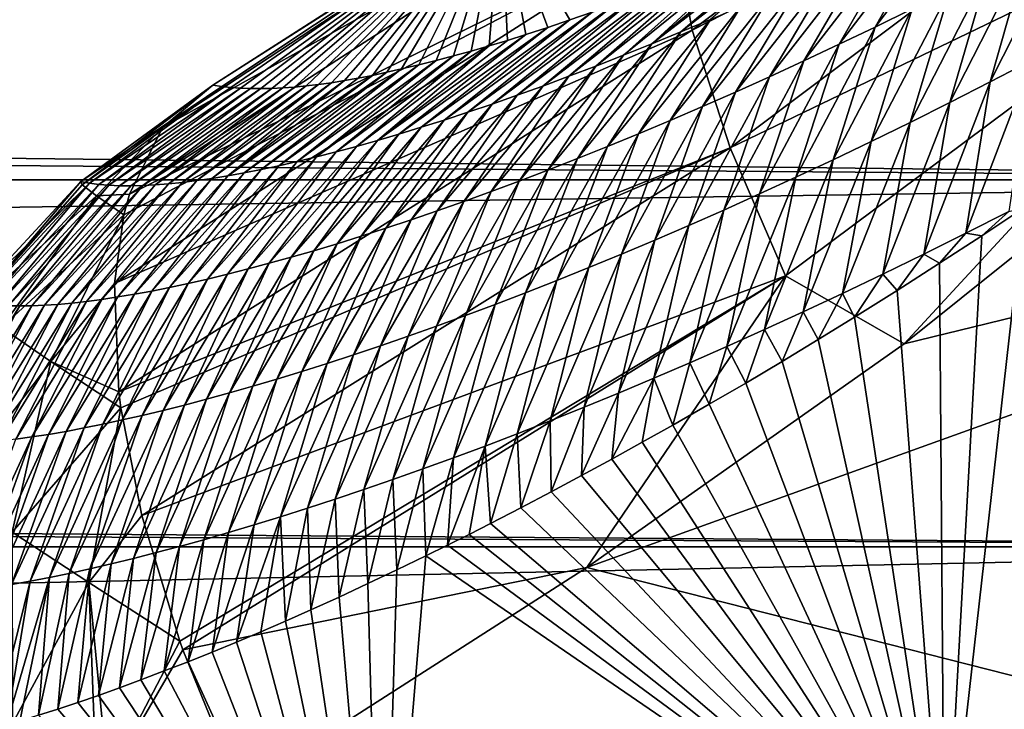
# Model space of a CAD drawing. Header units: metres. Extents: x -101 to 101, y -261 to 23.
# Tile 195 of 256: x 52.16 to 54.46, y 2.12 to 3.73. Entities that reach past the tile are written whole.
import ezdxf

# ---------------------------------------------------------------- set-up
doc = ezdxf.new("R2010")
doc.units = ezdxf.units.M
doc.layers.add('solid_505151_K2442K1000C34', color=7, linetype='CONTINUOUS')

msp = doc.modelspace()

# ---------------------------------------------------------------- linework, layer by layer
at = {"layer": 'solid_505151_K2442K1000C34'}
for points in [[(53.72839, 3.707636, 102.555), (55.026577, 4.68884, 103.137192), (53.684456, 3.948554, 102.268639)], [(55.14912, 4.432848, 103.385033), (55.026577, 4.68884, 103.137192), (53.72839, 3.707636, 102.555)], [(53.816746, 3.43304, 102.797409), (55.14912, 4.432848, 103.385033), (53.72839, 3.707636, 102.555)], [(55.31216, 4.154113, 103.579193), (55.14912, 4.432848, 103.385033), (53.816746, 3.43304, 102.797409)], [(52.491009, 3.480851, 100.940651), (53.734482, 4.296657, 101.605927), (52.608517, 3.579222, 100.596848)], [(53.686508, 4.147243, 101.948494), (53.734482, 4.296657, 101.605927), (52.491009, 3.480851, 100.940651)], [(53.734482, 4.296657, 101.605927), (53.281494, 4.010506, 100.969612), (52.608517, 3.579222, 100.596848)], [(56.423126, 3.358908, 26.380913), (-56.423126, 3.358912, 26.380913), (-56.734241, 4.225423, 26.607439)], [(56.423126, 3.358908, 26.380913), (-56.734241, 4.225423, 26.607439), (56.734241, 4.225422, 26.607439)], [(14.925143, 3.841091, 55.499863), (56.423138, 3.358955, 55.619076), (56.734257, 4.22546, 55.392551)], [(52.413605, 3.324809, 101.274757), (53.686508, 4.147243, 101.948494), (52.491009, 3.480851, 100.940651)], [(53.684456, 3.948554, 102.268639), (53.686508, 4.147243, 101.948494), (52.413605, 3.324809, 101.274757)], [(53.9464, 3.13452, 102.987282), (55.31216, 4.154113, 103.579193), (53.816746, 3.43304, 102.797409)], [(53.9464, 3.13452, 102.987282), (54.223705, 2.976174, 103.164406), (55.31216, 4.154113, 103.579193)], [(55.31216, 4.154113, 103.579193), (54.223705, 2.976174, 103.164406), (55.547855, 4.036192, 103.718544)], [(55.547855, 4.036192, 103.718544), (54.223705, 2.976174, 103.164406), (56.428627, 3.513651, 104.159546)], [(53.281494, 4.010506, 100.969612), (52.629192, 3.576341, 100.169594), (52.608517, 3.579222, 100.596848)], [(53.281494, 4.010506, 100.969612), (52.650768, 3.57414, 99.746338), (52.629192, 3.576341, 100.169594)], [(53.281494, 4.010506, 100.969612), (52.673241, 3.572618, 99.327065), (52.650768, 3.57414, 99.746338)], [(53.281494, 4.010506, 100.969612), (52.696613, 3.57178, 98.911774), (52.673241, 3.572618, 99.327065)], [(53.281494, 4.010506, 100.969612), (52.720886, 3.571625, 98.500481), (52.696613, 3.57178, 98.911774)], [(53.281494, 4.010506, 100.969612), (52.746048, 3.572158, 98.09317), (52.720886, 3.571625, 98.500481)], [(53.281494, 4.010506, 100.969612), (52.77211, 3.57338, 97.68985), (52.746048, 3.572158, 98.09317)], [(53.281494, 4.010506, 100.969612), (52.799061, 3.575294, 97.290512), (52.77211, 3.57338, 97.68985)], [(53.281494, 4.010506, 100.969612), (52.8269, 3.577904, 96.895164), (52.799061, 3.575294, 97.290512)], [(53.281494, 4.010506, 100.969612), (52.855629, 3.581212, 96.503807), (52.8269, 3.577904, 96.895164)], [(53.281494, 4.010506, 100.969612), (52.885414, 3.585311, 96.116127), (52.855629, 3.581212, 96.503807)], [(53.281494, 4.010506, 100.969612), (52.916367, 3.59027, 95.731911), (52.885414, 3.585311, 96.116127)], [(53.281494, 4.010506, 100.969612), (52.948368, 3.596028, 95.351379), (52.916367, 3.59027, 95.731911)], [(53.281494, 4.010506, 100.969612), (52.981293, 3.602525, 94.974747), (52.948368, 3.596028, 95.351379)], [(53.281494, 4.010506, 100.969612), (53.015018, 3.6097, 94.602234), (52.981293, 3.602525, 94.974747)], [(53.281494, 4.010506, 100.969612), (53.049423, 3.617493, 94.23407), (53.015018, 3.6097, 94.602234)], [(53.281494, 4.010506, 100.969612), (53.08942, 3.627077, 93.818909), (53.049423, 3.617493, 94.23407)], [(53.281494, 4.010506, 100.969612), (53.129971, 3.637294, 93.410034), (53.08942, 3.627077, 93.818909)], [(53.281494, 4.010506, 100.969612), (53.170883, 3.64805, 93.007774), (53.129971, 3.637294, 93.410034)], [(53.281494, 4.010506, 100.969612), (53.212063, 3.659298, 92.612457), (53.170883, 3.64805, 93.007774)], [(53.281494, 4.010506, 100.969612), (53.253952, 3.67132, 92.224144), (53.212063, 3.659298, 92.612457)], [(53.281494, 4.010506, 100.969612), (53.296574, 3.68413, 91.842522), (53.253952, 3.67132, 92.224144)], [(53.281494, 4.010506, 100.969612), (53.339836, 3.697666, 91.467239), (53.296574, 3.68413, 91.842522)], [(53.281494, 4.010506, 100.969612), (53.391003, 3.714289, 91.036957), (53.339836, 3.697666, 91.467239)], [(53.281494, 4.010506, 100.969612), (53.442768, 3.731709, 90.614265), (53.391003, 3.714289, 91.036957)], [(53.281494, 4.010506, 100.969612), (53.494987, 3.749822, 90.198616), (53.442768, 3.731709, 90.614265)], [(54.386406, 4.019995, 82.767593), (54.242313, 3.757494, 82.300247), (54.156239, 3.715338, 82.728928)], [(54.303616, 3.978511, 83.195625), (54.386406, 4.019995, 82.767593), (54.156239, 3.715338, 82.728928)], [(53.702137, 3.703837, 86.6371), (53.981041, 3.94184, 86.759331), (54.047153, 3.970857, 86.338966)], [(53.702137, 3.703837, 86.6371), (54.047153, 3.970857, 86.338966), (53.771542, 3.73303, 86.205429)], [(54.303616, 3.978511, 83.195625), (54.156239, 3.715338, 82.728928), (54.071968, 3.674927, 83.158119)], [(54.222557, 3.938731, 83.624184), (54.303616, 3.978511, 83.195625), (54.071968, 3.674927, 83.158119)], [(52.400856, 3.27712, 101.355827), (52.379196, 3.116699, 101.586983), (53.684456, 3.948554, 102.268639)], [(53.72839, 3.707636, 102.555), (53.684456, 3.948554, 102.268639), (52.379196, 3.116699, 101.586983)], [(52.400856, 3.27712, 101.355827), (53.684456, 3.948554, 102.268639), (52.413605, 3.324809, 101.274757)], [(53.634346, 3.675994, 87.069153), (53.926064, 3.918199, 87.116158), (53.981041, 3.94184, 86.759331)], [(53.634346, 3.675994, 87.069153), (53.981041, 3.94184, 86.759331), (53.702137, 3.703837, 86.6371)], [(54.222557, 3.938731, 83.624184), (54.071968, 3.674927, 83.158119), (53.989475, 3.636201, 83.587799)], [(54.143204, 3.900597, 84.053246), (54.222557, 3.938731, 83.624184), (53.989475, 3.636201, 83.587799)], [(54.605125, 3.944819, 80.591049), (54.521263, 3.637531, 80.220322), (54.42469, 3.587203, 80.645576)], [(54.511597, 3.895049, 81.017464), (54.605125, 3.944819, 80.591049), (54.42469, 3.587203, 80.645576)], [(53.634346, 3.675994, 87.069153), (53.871109, 3.894972, 87.478516), (53.926064, 3.918199, 87.116158)], [(53.568157, 3.64947, 87.501564), (53.81628, 3.872237, 87.846779), (53.871109, 3.894972, 87.478516)], [(53.568157, 3.64947, 87.501564), (53.871109, 3.894972, 87.478516), (53.634346, 3.675994, 87.069153)], [(54.143204, 3.900597, 84.053246), (53.989475, 3.636201, 83.587799), (53.908741, 3.599099, 84.017937)], [(54.06554, 3.86406, 84.482796), (54.143204, 3.900597, 84.053246), (53.908741, 3.599099, 84.017937)], [(54.511597, 3.895049, 81.017464), (54.42469, 3.587203, 80.645576), (54.330101, 3.538924, 81.071396)], [(54.419968, 3.847287, 81.444489), (54.511597, 3.895049, 81.017464), (54.330101, 3.538924, 81.071396)], [(53.503567, 3.624235, 87.934319), (53.761677, 3.850072, 88.221329), (53.81628, 3.872237, 87.846779)], [(53.503567, 3.624235, 87.934319), (53.81628, 3.872237, 87.846779), (53.568157, 3.64947, 87.501564)], [(53.440567, 3.600259, 88.367409), (53.707405, 3.828552, 88.602531), (53.761677, 3.850072, 88.221329)], [(53.440567, 3.600259, 88.367409), (53.761677, 3.850072, 88.221329), (53.503567, 3.624235, 87.934319)], [(54.06554, 3.86406, 84.482796), (53.908741, 3.599099, 84.017937), (53.829746, 3.563574, 84.448517)], [(53.989559, 3.829078, 84.912804), (54.06554, 3.86406, 84.482796), (53.829746, 3.563574, 84.448517)], [(54.419968, 3.847287, 81.444489), (54.330101, 3.538924, 81.071396), (54.237457, 3.49261, 81.497749)], [(54.330215, 3.801456, 81.872093), (54.419968, 3.847287, 81.444489), (54.237457, 3.49261, 81.497749)], [(14.925143, 3.841091, 55.499863), (15.233677, 2.739038, 55.747803), (56.423138, 3.358955, 55.619076)], [(53.379143, 3.57751, 88.800812), (53.653572, 3.807752, 88.990768), (53.707405, 3.828552, 88.602531)], [(53.379143, 3.57751, 88.800812), (53.707405, 3.828552, 88.602531), (53.440567, 3.600259, 88.367409)], [(53.989559, 3.829078, 84.912804), (53.829746, 3.563574, 84.448517), (53.752476, 3.529583, 84.879524)], [(53.915241, 3.795608, 85.343254), (53.989559, 3.829078, 84.912804), (53.752476, 3.529583, 84.879524)], [(53.319294, 3.555959, 89.234528), (53.600273, 3.787745, 89.386414), (53.653572, 3.807752, 88.990768)], [(53.319294, 3.555959, 89.234528), (53.653572, 3.807752, 88.990768), (53.379143, 3.57751, 88.800812)], [(53.915241, 3.795608, 85.343254), (53.752476, 3.529583, 84.879524), (53.676914, 3.497081, 85.310936)], [(53.842571, 3.763606, 85.774139), (53.915241, 3.795608, 85.343254), (53.676914, 3.497081, 85.310936)], [(54.330215, 3.801456, 81.872093), (54.237457, 3.49261, 81.497749), (54.146721, 3.448186, 81.924614)], [(54.242313, 3.757494, 82.300247), (54.330215, 3.801456, 81.872093), (54.146721, 3.448186, 81.924614)], [(53.261005, 3.535578, 89.668526), (53.54752, 3.768523, 89.789444), (53.600273, 3.787745, 89.386414)], [(53.261005, 3.535578, 89.668526), (53.600273, 3.787745, 89.386414), (53.319294, 3.555959, 89.234528)], [(53.149101, 3.498238, 90.537361), (53.442768, 3.731709, 90.614265), (53.494987, 3.749822, 90.198616)], [(53.149101, 3.498238, 90.537361), (53.494987, 3.749822, 90.198616), (53.204277, 3.516345, 90.102806)], [(53.204277, 3.516345, 90.102806), (53.494987, 3.749822, 90.198616), (53.54752, 3.768523, 89.789444)], [(53.204277, 3.516345, 90.102806), (53.54752, 3.768523, 89.789444), (53.261005, 3.535578, 89.668526)], [(53.842571, 3.763606, 85.774139), (53.676914, 3.497081, 85.310936), (53.603046, 3.466025, 85.742744)], [(53.771542, 3.73303, 86.205429), (53.842571, 3.763606, 85.774139), (53.603046, 3.466025, 85.742744)], [(54.242313, 3.757494, 82.300247), (54.146721, 3.448186, 81.924614), (54.057877, 3.405591, 82.351974)], [(54.156239, 3.715338, 82.728928), (54.242313, 3.757494, 82.300247), (54.057877, 3.405591, 82.351974)], [(53.095474, 3.481238, 90.972168), (53.391003, 3.714289, 91.036957), (53.442768, 3.731709, 90.614265)], [(53.095474, 3.481238, 90.972168), (53.442768, 3.731709, 90.614265), (53.149101, 3.498238, 90.537361)], [(53.771542, 3.73303, 86.205429), (53.603046, 3.466025, 85.742744), (53.530861, 3.436373, 86.174934)], [(53.702137, 3.703837, 86.6371), (53.771542, 3.73303, 86.205429), (53.530861, 3.436373, 86.174934)], [(52.388992, 2.863896, 101.866219), (53.72839, 3.707636, 102.555), (52.379196, 3.116699, 101.586983)], [(53.816746, 3.43304, 102.797409), (53.72839, 3.707636, 102.555), (52.388992, 2.863896, 101.866219)], [(53.043388, 3.465322, 91.407234), (53.339836, 3.697666, 91.467239), (53.391003, 3.714289, 91.036957)], [(53.043388, 3.465322, 91.407234), (53.391003, 3.714289, 91.036957), (53.095474, 3.481238, 90.972168)], [(53.702137, 3.703837, 86.6371), (53.530861, 3.436373, 86.174934), (53.460339, 3.408081, 86.607475)], [(53.634346, 3.675994, 87.069153), (53.702137, 3.703837, 86.6371), (53.460339, 3.408081, 86.607475)], [(54.156239, 3.715338, 82.728928), (54.057877, 3.405591, 82.351974), (53.97089, 3.364764, 82.779808)], [(54.071968, 3.674927, 83.158119), (54.156239, 3.715338, 82.728928), (53.97089, 3.364764, 82.779808)], [(52.992844, 3.450471, 91.842529), (53.296574, 3.68413, 91.842522), (53.339836, 3.697666, 91.467239)], [(52.992844, 3.450471, 91.842529), (53.339836, 3.697666, 91.467239), (53.043388, 3.465322, 91.407234)], [(52.992844, 3.450471, 91.842529), (53.253952, 3.67132, 92.224144), (53.296574, 3.68413, 91.842522)], [(52.896343, 3.423878, 92.713799), (53.170883, 3.64805, 93.007774), (53.212063, 3.659298, 92.612457)], [(52.896343, 3.423878, 92.713799), (53.212063, 3.659298, 92.612457), (52.943829, 3.436663, 92.278053)], [(52.943829, 3.436663, 92.278053), (53.212063, 3.659298, 92.612457), (53.253952, 3.67132, 92.224144)], [(52.943829, 3.436663, 92.278053), (53.253952, 3.67132, 92.224144), (52.992844, 3.450471, 91.842529)], [(53.634346, 3.675994, 87.069153), (53.460339, 3.408081, 86.607475), (53.391468, 3.381116, 87.040367)], [(53.568157, 3.64947, 87.501564), (53.634346, 3.675994, 87.069153), (53.391468, 3.381116, 87.040367)], [(54.071968, 3.674927, 83.158119), (53.97089, 3.364764, 82.779808), (53.885742, 3.325642, 83.208092)], [(53.989475, 3.636201, 83.587799), (54.071968, 3.674927, 83.158119), (53.885742, 3.325642, 83.208092)], [(52.805943, 3.401317, 93.585899), (53.08942, 3.627077, 93.818909), (53.129971, 3.637294, 93.410034)], [(52.805943, 3.401317, 93.585899), (53.129971, 3.637294, 93.410034), (52.850384, 3.4121, 93.14975)], [(52.850384, 3.4121, 93.14975), (53.129971, 3.637294, 93.410034), (53.170883, 3.64805, 93.007774)], [(52.850384, 3.4121, 93.14975), (53.170883, 3.64805, 93.007774), (52.896343, 3.423878, 92.713799)], [(53.568157, 3.64947, 87.501564), (53.391468, 3.381116, 87.040367), (53.324245, 3.355448, 87.473595)], [(53.503567, 3.624235, 87.934319), (53.568157, 3.64947, 87.501564), (53.324245, 3.355448, 87.473595)], [(53.989475, 3.636201, 83.587799), (53.885742, 3.325642, 83.208092), (53.802402, 3.288165, 83.63681)], [(53.908741, 3.599099, 84.017937), (53.989475, 3.636201, 83.587799), (53.802402, 3.288165, 83.63681)], [(54.521263, 3.637531, 80.220322), (54.467865, 3.285066, 80.034172), (54.367718, 3.234043, 80.463692)], [(54.42469, 3.587203, 80.645576), (54.521263, 3.637531, 80.220322), (54.367718, 3.234043, 80.463692)], [(52.721619, 3.38268, 94.458755), (53.015018, 3.6097, 94.602234), (53.049423, 3.617493, 94.23407)], [(52.721619, 3.38268, 94.458755), (53.049423, 3.617493, 94.23407), (52.763023, 3.391515, 94.02224)], [(52.763023, 3.391515, 94.02224), (53.049423, 3.617493, 94.23407), (53.08942, 3.627077, 93.818909)], [(52.763023, 3.391515, 94.02224), (53.08942, 3.627077, 93.818909), (52.805943, 3.401317, 93.585899)], [(53.503567, 3.624235, 87.934319), (53.324245, 3.355448, 87.473595), (53.258656, 3.331045, 87.907143)], [(53.440567, 3.600259, 88.367409), (53.503567, 3.624235, 87.934319), (53.258656, 3.331045, 87.907143)], [(52.606487, 3.361846, 95.769325), (52.885414, 3.585311, 96.116127), (52.916367, 3.59027, 95.731911)], [(52.606487, 3.361846, 95.769325), (52.916367, 3.59027, 95.731911), (52.643356, 3.367859, 95.332306)], [(52.643356, 3.367859, 95.332306), (52.948368, 3.596028, 95.351379), (52.981293, 3.602525, 94.974747)], [(52.643356, 3.367859, 95.332306), (52.981293, 3.602525, 94.974747), (52.681732, 3.374799, 94.895454)], [(52.643356, 3.367859, 95.332306), (52.916367, 3.59027, 95.731911), (52.948368, 3.596028, 95.351379)], [(52.681732, 3.374799, 94.895454), (52.981293, 3.602525, 94.974747), (53.015018, 3.6097, 94.602234)], [(52.681732, 3.374799, 94.895454), (53.015018, 3.6097, 94.602234), (52.721619, 3.38268, 94.458755)], [(53.440567, 3.600259, 88.367409), (53.258656, 3.331045, 87.907143), (53.194691, 3.307878, 88.341003)], [(53.379143, 3.57751, 88.800812), (53.440567, 3.600259, 88.367409), (53.194691, 3.307878, 88.341003)], [(53.908741, 3.599099, 84.017937), (53.802402, 3.288165, 83.63681), (53.720852, 3.252275, 84.065948)], [(53.829746, 3.563574, 84.448517), (53.908741, 3.599099, 84.017937), (53.720852, 3.252275, 84.065948)], [(52.300148, 3.354445, 100.584473), (52.608517, 3.579222, 100.596848), (52.629192, 3.576341, 100.169594)], [(52.303246, 3.347095, 100.846031), (52.608517, 3.579222, 100.596848), (52.300148, 3.354445, 100.584473)], [(52.320496, 3.350791, 100.146255), (52.300148, 3.354445, 100.584473), (52.629192, 3.576341, 100.169594)], [(52.303246, 3.347095, 100.846031), (52.491009, 3.480851, 100.940651), (52.608517, 3.579222, 100.596848)], [(52.320496, 3.350791, 100.146255), (52.629192, 3.576341, 100.169594), (52.650768, 3.57414, 99.746338)], [(52.320496, 3.350791, 100.146255), (52.650768, 3.57414, 99.746338), (52.342342, 3.347985, 99.708115)], [(52.342342, 3.347985, 99.708115), (52.650768, 3.57414, 99.746338), (52.673241, 3.572618, 99.327065)], [(52.342342, 3.347985, 99.708115), (52.673241, 3.572618, 99.327065), (52.365688, 3.346031, 99.27005)], [(52.365688, 3.346031, 99.27005), (52.673241, 3.572618, 99.327065), (52.696613, 3.57178, 98.911774)], [(52.365688, 3.346031, 99.27005), (52.696613, 3.57178, 98.911774), (52.390533, 3.344934, 98.832077)], [(52.390533, 3.344934, 98.832077), (52.696613, 3.57178, 98.911774), (52.720886, 3.571625, 98.500481)], [(52.390533, 3.344934, 98.832077), (52.720886, 3.571625, 98.500481), (52.416874, 3.344702, 98.394203)], [(52.416874, 3.344702, 98.394203), (52.720886, 3.571625, 98.500481), (52.746048, 3.572158, 98.09317)], [(52.416874, 3.344702, 98.394203), (52.746048, 3.572158, 98.09317), (52.444721, 3.345341, 97.956421)], [(52.444721, 3.345341, 97.956421), (52.746048, 3.572158, 98.09317), (52.77211, 3.57338, 97.68985)], [(52.444721, 3.345341, 97.956421), (52.77211, 3.57338, 97.68985), (52.474068, 3.346859, 97.518753)], [(52.474068, 3.346859, 97.518753), (52.77211, 3.57338, 97.68985), (52.799061, 3.575294, 97.290512)], [(52.474068, 3.346859, 97.518753), (52.799061, 3.575294, 97.290512), (52.504917, 3.349261, 97.0812)], [(52.504917, 3.349261, 97.0812), (52.799061, 3.575294, 97.290512), (52.8269, 3.577904, 96.895164)], [(52.504917, 3.349261, 97.0812), (52.8269, 3.577904, 96.895164), (52.53727, 3.352555, 96.643776)], [(52.53727, 3.352555, 96.643776), (52.8269, 3.577904, 96.895164), (52.855629, 3.581212, 96.503807)], [(52.53727, 3.352555, 96.643776), (52.855629, 3.581212, 96.503807), (52.571125, 3.356748, 96.206482)], [(52.571125, 3.356748, 96.206482), (52.855629, 3.581212, 96.503807), (52.885414, 3.585311, 96.116127)], [(52.571125, 3.356748, 96.206482), (52.885414, 3.585311, 96.116127), (52.606487, 3.361846, 95.769325)], [(53.379143, 3.57751, 88.800812), (53.194691, 3.307878, 88.341003), (53.132343, 3.285914, 88.775154)], [(53.319294, 3.555959, 89.234528), (53.379143, 3.57751, 88.800812), (53.132343, 3.285914, 88.775154)], [(54.42469, 3.587203, 80.645576), (54.367718, 3.234043, 80.463692), (54.269657, 3.185136, 80.89373)], [(54.330101, 3.538924, 81.071396), (54.42469, 3.587203, 80.645576), (54.269657, 3.185136, 80.89373)], [(53.319294, 3.555959, 89.234528), (53.132343, 3.285914, 88.775154), (53.071598, 3.265125, 89.209595)], [(53.261005, 3.535578, 89.668526), (53.319294, 3.555959, 89.234528), (53.071598, 3.265125, 89.209595)], [(53.829746, 3.563574, 84.448517), (53.720852, 3.252275, 84.065948), (53.641071, 3.217926, 84.495483)], [(53.752476, 3.529583, 84.879524), (53.829746, 3.563574, 84.448517), (53.641071, 3.217926, 84.495483)], [(53.261005, 3.535578, 89.668526), (53.071598, 3.265125, 89.209595), (53.012455, 3.245481, 89.64431)], [(53.204277, 3.516345, 90.102806), (53.261005, 3.535578, 89.668526), (53.012455, 3.245481, 89.64431)], [(53.752476, 3.529583, 84.879524), (53.641071, 3.217926, 84.495483), (53.563046, 3.185076, 84.925407)], [(53.676914, 3.497081, 85.310936), (53.752476, 3.529583, 84.879524), (53.563046, 3.185076, 84.925407)], [(54.330101, 3.538924, 81.071396), (54.269657, 3.185136, 80.89373), (54.173653, 3.138255, 81.324272)], [(54.237457, 3.49261, 81.497749), (54.330101, 3.538924, 81.071396), (54.173653, 3.138255, 81.324272)], [(53.149101, 3.498238, 90.537361), (52.954903, 3.226962, 90.079285), (52.898933, 3.209545, 90.514519)], [(53.095474, 3.481238, 90.972168), (53.149101, 3.498238, 90.537361), (52.898933, 3.209545, 90.514519)], [(53.204277, 3.516345, 90.102806), (53.012455, 3.245481, 89.64431), (52.954903, 3.226962, 90.079285)], [(53.149101, 3.498238, 90.537361), (53.204277, 3.516345, 90.102806), (52.954903, 3.226962, 90.079285)], [(53.482262, 2.453906, 102.818871), (56.199852, 1.763442, 104.159546), (56.428627, 3.513651, 104.159546)], [(54.223705, 2.976174, 103.164406), (53.482262, 2.453906, 102.818871), (56.428627, 3.513651, 104.159546)], [(53.676914, 3.497081, 85.310936), (53.563046, 3.185076, 84.925407), (53.486755, 3.15368, 85.355698)], [(53.603046, 3.466025, 85.742744), (53.676914, 3.497081, 85.310936), (53.486755, 3.15368, 85.355698)], [(52.33651, 3.320953, 101.104263), (52.491009, 3.480851, 100.940651), (52.303246, 3.347095, 100.846031)], [(52.33651, 3.320953, 101.104263), (52.413605, 3.324809, 101.274757), (52.491009, 3.480851, 100.940651)], [(53.095474, 3.481238, 90.972168), (52.898933, 3.209545, 90.514519), (52.844547, 3.193211, 90.949997)], [(53.043388, 3.465322, 91.407234), (53.095474, 3.481238, 90.972168), (52.844547, 3.193211, 90.949997)], [(54.237457, 3.49261, 81.497749), (54.173653, 3.138255, 81.324272), (54.079659, 3.093317, 81.755295)], [(54.146721, 3.448186, 81.924614), (54.237457, 3.49261, 81.497749), (54.079659, 3.093317, 81.755295)], [(52.992844, 3.450471, 91.842529), (52.791737, 3.177937, 91.385704), (52.740494, 3.163702, 91.82164)], [(52.943829, 3.436663, 92.278053), (52.992844, 3.450471, 91.842529), (52.740494, 3.163702, 91.82164)], [(53.043388, 3.465322, 91.407234), (52.844547, 3.193211, 90.949997), (52.791737, 3.177937, 91.385704)], [(52.992844, 3.450471, 91.842529), (53.043388, 3.465322, 91.407234), (52.791737, 3.177937, 91.385704)], [(53.603046, 3.466025, 85.742744), (53.486755, 3.15368, 85.355698), (53.412186, 3.123695, 85.786346)], [(53.530861, 3.436373, 86.174934), (53.603046, 3.466025, 85.742744), (53.412186, 3.123695, 85.786346)], [(52.393745, 2.826318, 101.90126), (53.816746, 3.43304, 102.797409), (52.388992, 2.863896, 101.866219)], [(52.393745, 2.826318, 101.90126), (52.442642, 2.575373, 102.102547), (53.816746, 3.43304, 102.797409)], [(53.9464, 3.13452, 102.987282), (53.816746, 3.43304, 102.797409), (52.442642, 2.575373, 102.102547)], [(52.943829, 3.436663, 92.278053), (52.740494, 3.163702, 91.82164), (52.690815, 3.150487, 92.25779)], [(52.896343, 3.423878, 92.713799), (52.943829, 3.436663, 92.278053), (52.690815, 3.150487, 92.25779)], [(53.530861, 3.436373, 86.174934), (53.412186, 3.123695, 85.786346), (53.339325, 3.095078, 86.217339)], [(53.460339, 3.408081, 86.607475), (53.530861, 3.436373, 86.174934), (53.339325, 3.095078, 86.217339)], [(54.146721, 3.448186, 81.924614), (54.079659, 3.093317, 81.755295), (53.987648, 3.050259, 82.186775)], [(54.057877, 3.405591, 82.351974), (54.146721, 3.448186, 81.924614), (53.987648, 3.050259, 82.186775)], [(52.850384, 3.4121, 93.14975), (52.642696, 3.13827, 92.694153), (52.596127, 3.127036, 93.130707)], [(52.805943, 3.401317, 93.585899), (52.850384, 3.4121, 93.14975), (52.596127, 3.127036, 93.130707)], [(52.896343, 3.423878, 92.713799), (52.690815, 3.150487, 92.25779), (52.642696, 3.13827, 92.694153)], [(52.850384, 3.4121, 93.14975), (52.896343, 3.423878, 92.713799), (52.642696, 3.13827, 92.694153)], [(53.460339, 3.408081, 86.607475), (53.339325, 3.095078, 86.217339), (53.268154, 3.067788, 86.648659)], [(53.391468, 3.381116, 87.040367), (53.460339, 3.408081, 86.607475), (53.268154, 3.067788, 86.648659)], [(54.057877, 3.405591, 82.351974), (53.987648, 3.050259, 82.186775), (53.897594, 3.009014, 82.618706)], [(53.97089, 3.364764, 82.779808), (54.057877, 3.405591, 82.351974), (53.897594, 3.009014, 82.618706)], [(52.721619, 3.38268, 94.458755), (52.507645, 3.107464, 94.004372), (52.465725, 3.099099, 94.441475)], [(52.681732, 3.374799, 94.895454), (52.721619, 3.38268, 94.458755), (52.465725, 3.099099, 94.441475)], [(52.763023, 3.391515, 94.02224), (52.551113, 3.116772, 93.567451), (52.507645, 3.107464, 94.004372)], [(52.721619, 3.38268, 94.458755), (52.763023, 3.391515, 94.02224), (52.507645, 3.107464, 94.004372)], [(52.805943, 3.401317, 93.585899), (52.596127, 3.127036, 93.130707), (52.551113, 3.116772, 93.567451)], [(52.763023, 3.391515, 94.02224), (52.805943, 3.401317, 93.585899), (52.551113, 3.116772, 93.567451)], [(56.188683, 2.502072, 26.210152), (-56.188683, 2.502077, 26.210152), (-56.423126, 3.358912, 26.380913)], [(56.188683, 2.502072, 26.210152), (-56.423126, 3.358912, 26.380913), (56.423126, 3.358908, 26.380913)], [(15.233677, 2.739038, 55.747803), (56.188694, 2.502123, 55.789841), (56.423138, 3.358955, 55.619076)], [(52.606487, 3.361846, 95.769325), (52.386505, 3.085144, 95.316154), (52.349201, 3.079526, 95.753723)], [(52.571125, 3.356748, 96.206482), (52.606487, 3.361846, 95.769325), (52.349201, 3.079526, 95.753723)], [(52.643356, 3.367859, 95.332306), (52.425346, 3.091663, 94.878738), (52.386505, 3.085144, 95.316154)], [(52.606487, 3.361846, 95.769325), (52.643356, 3.367859, 95.332306), (52.386505, 3.085144, 95.316154)], [(52.681732, 3.374799, 94.895454), (52.465725, 3.099099, 94.441475), (52.425346, 3.091663, 94.878738)], [(52.643356, 3.367859, 95.332306), (52.681732, 3.374799, 94.895454), (52.425346, 3.091663, 94.878738)], [(53.391468, 3.381116, 87.040367), (53.268154, 3.067788, 86.648659), (53.198658, 3.041793, 87.080299)], [(53.324245, 3.355448, 87.473595), (53.391468, 3.381116, 87.040367), (53.198658, 3.041793, 87.080299)], [(53.97089, 3.364764, 82.779808), (53.897594, 3.009014, 82.618706), (53.809471, 2.969519, 83.051056)], [(53.885742, 3.325642, 83.208092), (53.97089, 3.364764, 82.779808), (53.809471, 2.969519, 83.051056)], [(52.320496, 3.350791, 100.146255), (52.039814, 3.074823, 100.574738), (52.300148, 3.354445, 100.584473)], [(52.050426, 3.06083, 100.930145), (52.300148, 3.354445, 100.584473), (52.039814, 3.074823, 100.574738)], [(52.320496, 3.350791, 100.146255), (52.06031, 3.071049, 100.136002), (52.039814, 3.074823, 100.574738)], [(52.303246, 3.347095, 100.846031), (52.300148, 3.354445, 100.584473), (52.050426, 3.06083, 100.930145)], [(52.33651, 3.320953, 101.104263), (52.303246, 3.347095, 100.846031), (52.050426, 3.06083, 100.930145)], [(52.320496, 3.350791, 100.146255), (52.082333, 3.068098, 99.697334), (52.06031, 3.071049, 100.136002)], [(52.320496, 3.350791, 100.146255), (52.342342, 3.347985, 99.708115), (52.082333, 3.068098, 99.697334)], [(52.342342, 3.347985, 99.708115), (52.105877, 3.065974, 99.258751), (52.082333, 3.068098, 99.697334)], [(52.342342, 3.347985, 99.708115), (52.365688, 3.346031, 99.27005), (52.105877, 3.065974, 99.258751)], [(52.365688, 3.346031, 99.27005), (52.130943, 3.064682, 98.820251), (52.105877, 3.065974, 99.258751)], [(52.365688, 3.346031, 99.27005), (52.390533, 3.344934, 98.832077), (52.130943, 3.064682, 98.820251)], [(52.390533, 3.344934, 98.832077), (52.157539, 3.064229, 98.381844), (52.130943, 3.064682, 98.820251)], [(52.390533, 3.344934, 98.832077), (52.416874, 3.344702, 98.394203), (52.157539, 3.064229, 98.381844)], [(52.416874, 3.344702, 98.394203), (52.185661, 3.064623, 97.943535), (52.157539, 3.064229, 98.381844)], [(52.444721, 3.345341, 97.956421), (52.215309, 3.06587, 97.505333), (52.185661, 3.064623, 97.943535)], [(52.416874, 3.344702, 98.394203), (52.444721, 3.345341, 97.956421), (52.185661, 3.064623, 97.943535)], [(52.474068, 3.346859, 97.518753), (52.246487, 3.067977, 97.067245), (52.215309, 3.06587, 97.505333)], [(52.444721, 3.345341, 97.956421), (52.474068, 3.346859, 97.518753), (52.215309, 3.06587, 97.505333)], [(52.504917, 3.349261, 97.0812), (52.279194, 3.070951, 96.629272), (52.246487, 3.067977, 97.067245)], [(52.474068, 3.346859, 97.518753), (52.504917, 3.349261, 97.0812), (52.246487, 3.067977, 97.067245)], [(52.53727, 3.352555, 96.643776), (52.313431, 3.074798, 96.191429), (52.279194, 3.070951, 96.629272)], [(52.504917, 3.349261, 97.0812), (52.53727, 3.352555, 96.643776), (52.279194, 3.070951, 96.629272)], [(52.571125, 3.356748, 96.206482), (52.349201, 3.079526, 95.753723), (52.313431, 3.074798, 96.191429)], [(52.53727, 3.352555, 96.643776), (52.571125, 3.356748, 96.206482), (52.313431, 3.074798, 96.191429)], [(53.324245, 3.355448, 87.473595), (53.198658, 3.041793, 87.080299), (53.130833, 3.017062, 87.512245)], [(53.258656, 3.331045, 87.907143), (53.324245, 3.355448, 87.473595), (53.130833, 3.017062, 87.512245)], [(52.33651, 3.320953, 101.104263), (52.050426, 3.06083, 100.930145), (52.114552, 3.013562, 101.276947)], [(52.33651, 3.320953, 101.104263), (52.114552, 3.013562, 101.276947), (52.400856, 3.27712, 101.355827)], [(52.33651, 3.320953, 101.104263), (52.400856, 3.27712, 101.355827), (52.413605, 3.324809, 101.274757)], [(53.258656, 3.331045, 87.907143), (53.130833, 3.017062, 87.512245), (53.064667, 2.993565, 87.944489)], [(53.194691, 3.307878, 88.341003), (53.258656, 3.331045, 87.907143), (53.064667, 2.993565, 87.944489)], [(53.885742, 3.325642, 83.208092), (53.809471, 2.969519, 83.051056), (53.723251, 2.931709, 83.483826)], [(53.802402, 3.288165, 83.63681), (53.885742, 3.325642, 83.208092), (53.723251, 2.931709, 83.483826)], [(53.194691, 3.307878, 88.341003), (53.064667, 2.993565, 87.944489), (53.000149, 2.97127, 88.377022)], [(53.132343, 3.285914, 88.775154), (53.194691, 3.307878, 88.341003), (53.000149, 2.97127, 88.377022)], [(54.318241, 1.651506, 79.883408), (54.503078, 3.293134, 79.878387), (55.990131, 1.648112, 73.114449)], [(54.405094, 3.228001, 80.284492), (54.503078, 3.293134, 79.878387), (54.318241, 1.651506, 79.883408)], [(54.467865, 3.285066, 80.034172), (54.503078, 3.293134, 79.878387), (54.405094, 3.228001, 80.284492)], [(52.230141, 2.934527, 101.604073), (52.400856, 3.27712, 101.355827), (52.114552, 3.013562, 101.276947)], [(52.230141, 2.934527, 101.604073), (52.379196, 3.116699, 101.586983), (52.400856, 3.27712, 101.355827)], [(53.132343, 3.285914, 88.775154), (53.000149, 2.97127, 88.377022), (52.937271, 2.950148, 88.809822)], [(53.071598, 3.265125, 89.209595), (53.132343, 3.285914, 88.775154), (52.937271, 2.950148, 88.809822)], [(53.802402, 3.288165, 83.63681), (53.723251, 2.931709, 83.483826), (53.638901, 2.895524, 83.916977)], [(53.720852, 3.252275, 84.065948), (53.802402, 3.288165, 83.63681), (53.638901, 2.895524, 83.916977)], [(54.367718, 3.234043, 80.463692), (54.467865, 3.285066, 80.034172), (54.405094, 3.228001, 80.284492)], [(53.012455, 3.245481, 89.64431), (52.876019, 2.930168, 89.242889), (52.816383, 2.911303, 89.676208)], [(52.954903, 3.226962, 90.079285), (53.012455, 3.245481, 89.64431), (52.816383, 2.911303, 89.676208)], [(53.071598, 3.265125, 89.209595), (52.937271, 2.950148, 88.809822), (52.876019, 2.930168, 89.242889)], [(53.012455, 3.245481, 89.64431), (53.071598, 3.265125, 89.209595), (52.876019, 2.930168, 89.242889)], [(53.720852, 3.252275, 84.065948), (53.638901, 2.895524, 83.916977), (53.556408, 2.860913, 84.350517)], [(53.641071, 3.217926, 84.495483), (53.720852, 3.252275, 84.065948), (53.556408, 2.860913, 84.350517)], [(52.954903, 3.226962, 90.079285), (52.816383, 2.911303, 89.676208), (52.758362, 2.893533, 90.109772)], [(52.898933, 3.209545, 90.514519), (52.954903, 3.226962, 90.079285), (52.758362, 2.893533, 90.109772)], [(54.269657, 3.185136, 80.89373), (54.367718, 3.234043, 80.463692), (54.306446, 3.163746, 80.702354)], [(54.367718, 3.234043, 80.463692), (54.405094, 3.228001, 80.284492), (54.306446, 3.163746, 80.702354)], [(54.306446, 3.163746, 80.702354), (54.405094, 3.228001, 80.284492), (54.318241, 1.651506, 79.883408)], [(52.898933, 3.209545, 90.514519), (52.758362, 2.893533, 90.109772), (52.701946, 2.876835, 90.543571)], [(52.844547, 3.193211, 90.949997), (52.898933, 3.209545, 90.514519), (52.701946, 2.876835, 90.543571)], [(53.641071, 3.217926, 84.495483), (53.556408, 2.860913, 84.350517), (53.47575, 2.827831, 84.784416)], [(53.563046, 3.185076, 84.925407), (53.641071, 3.217926, 84.495483), (53.47575, 2.827831, 84.784416)], [(52.791737, 3.177937, 91.385704), (52.647133, 2.861189, 90.9776), (52.593914, 2.846575, 91.41185)], [(52.740494, 3.163702, 91.82164), (52.791737, 3.177937, 91.385704), (52.593914, 2.846575, 91.41185)], [(52.844547, 3.193211, 90.949997), (52.701946, 2.876835, 90.543571), (52.647133, 2.861189, 90.9776)], [(52.791737, 3.177937, 91.385704), (52.844547, 3.193211, 90.949997), (52.647133, 2.861189, 90.9776)], [(53.563046, 3.185076, 84.925407), (53.47575, 2.827831, 84.784416), (53.396908, 2.796232, 85.218674)], [(53.486755, 3.15368, 85.355698), (53.563046, 3.185076, 84.925407), (53.396908, 2.796232, 85.218674)], [(54.173653, 3.138255, 81.324272), (54.269657, 3.185136, 80.89373), (54.207088, 3.100539, 81.132851)], [(54.269657, 3.185136, 80.89373), (54.306446, 3.163746, 80.702354), (54.207088, 3.100539, 81.132851)], [(52.740494, 3.163702, 91.82164), (52.593914, 2.846575, 91.41185), (52.542282, 2.83297, 91.846306)], [(52.690815, 3.150487, 92.25779), (52.740494, 3.163702, 91.82164), (52.542282, 2.83297, 91.846306)], [(53.486755, 3.15368, 85.355698), (53.396908, 2.796232, 85.218674), (53.31987, 2.766073, 85.653267)], [(53.412186, 3.123695, 85.786346), (53.486755, 3.15368, 85.355698), (53.31987, 2.766073, 85.653267)], [(54.207088, 3.100539, 81.132851), (54.306446, 3.163746, 80.702354), (54.318241, 1.651506, 79.883408)], [(52.531094, 2.281513, 102.277672), (53.9464, 3.13452, 102.987282), (52.442642, 2.575373, 102.102547)], [(52.642696, 3.13827, 92.694153), (52.492233, 2.820355, 92.280968), (52.44376, 2.808708, 92.715828)], [(52.596127, 3.127036, 93.130707), (52.642696, 3.13827, 92.694153), (52.44376, 2.808708, 92.715828)], [(52.690815, 3.150487, 92.25779), (52.542282, 2.83297, 91.846306), (52.492233, 2.820355, 92.280968)], [(52.642696, 3.13827, 92.694153), (52.690815, 3.150487, 92.25779), (52.492233, 2.820355, 92.280968)], [(52.531094, 2.281513, 102.277672), (52.538242, 2.261378, 102.287598), (53.9464, 3.13452, 102.987282)], [(52.538242, 2.261378, 102.287598), (53.482262, 2.453906, 102.818871), (53.9464, 3.13452, 102.987282)], [(53.9464, 3.13452, 102.987282), (53.482262, 2.453906, 102.818871), (54.223705, 2.976174, 103.164406)], [(54.079659, 3.093317, 81.755295), (54.173653, 3.138255, 81.324272), (54.107277, 3.038205, 81.575218)], [(54.173653, 3.138255, 81.324272), (54.207088, 3.100539, 81.132851), (54.107277, 3.038205, 81.575218)], [(52.230141, 2.934527, 101.604073), (52.388992, 2.863896, 101.866219), (52.379196, 3.116699, 101.586983)], [(52.507645, 3.107464, 94.004372), (52.351524, 2.788267, 93.586082), (52.307758, 2.779445, 94.021469)], [(52.465725, 3.099099, 94.441475), (52.507645, 3.107464, 94.004372), (52.307758, 2.779445, 94.021469)], [(52.551113, 3.116772, 93.567451), (52.396858, 2.798017, 93.150864), (52.351524, 2.788267, 93.586082)], [(52.507645, 3.107464, 94.004372), (52.551113, 3.116772, 93.567451), (52.351524, 2.788267, 93.586082)], [(52.596127, 3.127036, 93.130707), (52.44376, 2.808708, 92.715828), (52.396858, 2.798017, 93.150864)], [(52.551113, 3.116772, 93.567451), (52.596127, 3.127036, 93.130707), (52.396858, 2.798017, 93.150864)], [(53.412186, 3.123695, 85.786346), (53.31987, 2.766073, 85.653267), (53.244614, 2.737307, 86.088188)], [(53.339325, 3.095078, 86.217339), (53.412186, 3.123695, 85.786346), (53.244614, 2.737307, 86.088188)], [(52.386505, 3.085144, 95.316154), (52.224911, 2.764531, 94.892731), (52.185822, 2.758412, 95.32859)], [(52.349201, 3.079526, 95.753723), (52.386505, 3.085144, 95.316154), (52.185822, 2.758412, 95.32859)], [(52.425346, 3.091663, 94.878738), (52.265556, 2.771537, 94.457024), (52.224911, 2.764531, 94.892731)], [(52.386505, 3.085144, 95.316154), (52.425346, 3.091663, 94.878738), (52.224911, 2.764531, 94.892731)], [(52.465725, 3.099099, 94.441475), (52.307758, 2.779445, 94.021469), (52.265556, 2.771537, 94.457024)], [(52.425346, 3.091663, 94.878738), (52.465725, 3.099099, 94.441475), (52.265556, 2.771537, 94.457024)], [(53.339325, 3.095078, 86.217339), (53.244614, 2.737307, 86.088188), (53.17112, 2.709891, 86.52343)], [(53.268154, 3.067788, 86.648659), (53.339325, 3.095078, 86.217339), (53.17112, 2.709891, 86.52343)], [(53.987648, 3.050259, 82.186775), (54.079659, 3.093317, 81.755295), (54.022865, 2.986195, 81.957291)], [(54.079659, 3.093317, 81.755295), (54.107277, 3.038205, 81.575218), (54.022865, 2.986195, 81.957291)], [(54.107277, 3.038205, 81.575218), (54.207088, 3.100539, 81.132851), (54.318241, 1.651506, 79.883408)], [(52.130943, 3.064682, 98.820251), (52.157539, 3.064229, 98.381844), (51.955551, 2.739531, 98.383171)], [(52.157539, 3.064229, 98.381844), (51.98381, 2.739716, 97.946465), (51.955551, 2.739531, 98.383171)], [(52.185661, 3.064623, 97.943535), (52.013615, 2.740728, 97.509865), (51.98381, 2.739716, 97.946465)], [(52.157539, 3.064229, 98.381844), (52.185661, 3.064623, 97.943535), (51.98381, 2.739716, 97.946465)], [(52.215309, 3.06587, 97.505333), (52.044964, 2.742572, 97.073364), (52.013615, 2.740728, 97.509865)], [(52.185661, 3.064623, 97.943535), (52.215309, 3.06587, 97.505333), (52.013615, 2.740728, 97.509865)], [(52.246487, 3.067977, 97.067245), (52.077858, 2.745255, 96.636986), (52.044964, 2.742572, 97.073364)], [(52.215309, 3.06587, 97.505333), (52.246487, 3.067977, 97.067245), (52.044964, 2.742572, 97.073364)], [(52.279194, 3.070951, 96.629272), (52.112297, 2.748785, 96.200722), (52.077858, 2.745255, 96.636986)], [(52.246487, 3.067977, 97.067245), (52.279194, 3.070951, 96.629272), (52.077858, 2.745255, 96.636986)], [(52.313431, 3.074798, 96.191429), (52.148285, 2.753168, 95.764587), (52.112297, 2.748785, 96.200722)], [(52.279194, 3.070951, 96.629272), (52.313431, 3.074798, 96.191429), (52.112297, 2.748785, 96.200722)], [(52.349201, 3.079526, 95.753723), (52.185822, 2.758412, 95.32859), (52.148285, 2.753168, 95.764587)], [(52.313431, 3.074798, 96.191429), (52.349201, 3.079526, 95.753723), (52.148285, 2.753168, 95.764587)], [(53.268154, 3.067788, 86.648659), (53.17112, 2.709891, 86.52343), (53.09938, 2.68379, 86.958969)], [(53.198658, 3.041793, 87.080299), (53.268154, 3.067788, 86.648659), (53.09938, 2.68379, 86.958969)], [(53.198658, 3.041793, 87.080299), (53.09938, 2.68379, 86.958969), (53.029381, 2.658973, 87.394806)], [(53.130833, 3.017062, 87.512245), (53.198658, 3.041793, 87.080299), (53.029381, 2.658973, 87.394806)], [(53.897594, 3.009014, 82.618706), (53.987648, 3.050259, 82.186775), (53.93824, 2.934854, 82.348076)], [(53.987648, 3.050259, 82.186775), (54.022865, 2.986195, 81.957291), (53.93824, 2.934854, 82.348076)], [(54.022865, 2.986195, 81.957291), (54.107277, 3.038205, 81.575218), (54.318241, 1.651506, 79.883408)], [(52.230141, 2.934527, 101.604073), (52.114552, 3.013562, 101.276947), (51.998741, 2.629954, 101.529449)], [(53.130833, 3.017062, 87.512245), (53.029381, 2.658973, 87.394806), (52.961109, 2.635407, 87.830933)], [(53.064667, 2.993565, 87.944489), (53.130833, 3.017062, 87.512245), (52.961109, 2.635407, 87.830933)], [(53.064667, 2.993565, 87.944489), (52.961109, 2.635407, 87.830933), (52.894558, 2.613061, 88.267326)], [(53.000149, 2.97127, 88.377022), (53.064667, 2.993565, 87.944489), (52.894558, 2.613061, 88.267326)], [(53.809471, 2.969519, 83.051056), (53.897594, 3.009014, 82.618706), (53.853382, 2.884304, 82.748192)], [(53.897594, 3.009014, 82.618706), (53.93824, 2.934854, 82.348076), (53.853382, 2.884304, 82.748192)], [(53.000149, 2.97127, 88.377022), (52.894558, 2.613061, 88.267326), (52.829712, 2.591903, 88.703987)], [(52.937271, 2.950148, 88.809822), (53.000149, 2.97127, 88.377022), (52.829712, 2.591903, 88.703987)], [(53.723251, 2.931709, 83.483826), (53.809471, 2.969519, 83.051056), (53.768269, 2.83467, 83.158226)], [(53.809471, 2.969519, 83.051056), (53.853382, 2.884304, 82.748192), (53.768269, 2.83467, 83.158226)], [(53.93824, 2.934854, 82.348076), (54.022865, 2.986195, 81.957291), (54.318241, 1.651506, 79.883408)], [(52.937271, 2.950148, 88.809822), (52.829712, 2.591903, 88.703987), (52.766563, 2.571901, 89.140907)], [(52.876019, 2.930168, 89.242889), (52.937271, 2.950148, 88.809822), (52.766563, 2.571901, 89.140907)], [(52.230141, 2.934527, 101.604073), (51.998741, 2.629954, 101.529449), (52.139774, 2.53591, 101.813141)], [(52.230141, 2.934527, 101.604073), (52.139774, 2.53591, 101.813141), (52.393745, 2.826318, 101.90126)], [(52.230141, 2.934527, 101.604073), (52.393745, 2.826318, 101.90126), (52.388992, 2.863896, 101.866219)], [(52.876019, 2.930168, 89.242889), (52.766563, 2.571901, 89.140907), (52.705101, 2.553027, 89.578064)], [(52.816383, 2.911303, 89.676208), (52.876019, 2.930168, 89.242889), (52.705101, 2.553027, 89.578064)], [(53.638901, 2.895524, 83.916977), (53.723251, 2.931709, 83.483826), (53.682911, 2.786068, 83.578758)], [(53.723251, 2.931709, 83.483826), (53.768269, 2.83467, 83.158226), (53.682911, 2.786068, 83.578758)], [(53.853382, 2.884304, 82.748192), (53.93824, 2.934854, 82.348076), (54.318241, 1.651506, 79.883408)], [(52.816383, 2.911303, 89.676208), (52.705101, 2.553027, 89.578064), (52.645313, 2.535258, 90.015465)], [(52.758362, 2.893533, 90.109772), (52.816383, 2.911303, 89.676208), (52.645313, 2.535258, 90.015465)], [(52.701946, 2.876835, 90.543571), (52.5872, 2.518573, 90.453087), (52.53075, 2.502949, 90.890938)], [(52.647133, 2.861189, 90.9776), (52.701946, 2.876835, 90.543571), (52.53075, 2.502949, 90.890938)], [(52.758362, 2.893533, 90.109772), (52.645313, 2.535258, 90.015465), (52.5872, 2.518573, 90.453087)], [(52.701946, 2.876835, 90.543571), (52.758362, 2.893533, 90.109772), (52.5872, 2.518573, 90.453087)], [(53.638901, 2.895524, 83.916977), (53.611809, 2.746193, 83.936287), (53.540821, 2.70684, 84.300056)], [(53.556408, 2.860913, 84.350517), (53.638901, 2.895524, 83.916977), (53.540821, 2.70684, 84.300056)], [(53.638901, 2.895524, 83.916977), (53.682911, 2.786068, 83.578758), (53.611809, 2.746193, 83.936287)], [(53.768269, 2.83467, 83.158226), (53.853382, 2.884304, 82.748192), (54.318241, 1.651506, 79.883408)], [(52.647133, 2.861189, 90.9776), (52.53075, 2.502949, 90.890938), (52.47596, 2.488366, 91.329002)], [(52.593914, 2.846575, 91.41185), (52.647133, 2.861189, 90.9776), (52.47596, 2.488366, 91.329002)], [(53.556408, 2.860913, 84.350517), (53.540821, 2.70684, 84.300056), (53.469921, 2.66809, 84.670578)], [(53.47575, 2.827831, 84.784416), (53.556408, 2.860913, 84.350517), (53.469921, 2.66809, 84.670578)], [(52.542282, 2.83297, 91.846306), (52.422817, 2.4748, 91.767265), (52.371319, 2.462231, 92.205734)], [(52.492233, 2.820355, 92.280968), (52.542282, 2.83297, 91.846306), (52.371319, 2.462231, 92.205734)], [(52.593914, 2.846575, 91.41185), (52.47596, 2.488366, 91.329002), (52.422817, 2.4748, 91.767265)], [(52.542282, 2.83297, 91.846306), (52.593914, 2.846575, 91.41185), (52.422817, 2.4748, 91.767265)], [(53.682911, 2.786068, 83.578758), (53.768269, 2.83467, 83.158226), (54.318241, 1.651506, 79.883408)], [(52.318924, 2.418698, 102.064896), (52.393745, 2.826318, 101.90126), (52.139774, 2.53591, 101.813141)], [(52.44376, 2.808708, 92.715828), (52.321461, 2.450637, 92.644386), (52.273235, 2.440003, 93.083221)], [(52.396858, 2.798017, 93.150864), (52.44376, 2.808708, 92.715828), (52.273235, 2.440003, 93.083221)], [(52.318924, 2.418698, 102.064896), (52.442642, 2.575373, 102.102547), (52.393745, 2.826318, 101.90126)], [(52.492233, 2.820355, 92.280968), (52.371319, 2.462231, 92.205734), (52.321461, 2.450637, 92.644386)], [(52.44376, 2.808708, 92.715828), (52.492233, 2.820355, 92.280968), (52.321461, 2.450637, 92.644386)], [(53.396908, 2.796232, 85.218674), (53.47575, 2.827831, 84.784416), (53.399086, 2.630025, 85.048355)], [(53.47575, 2.827831, 84.784416), (53.469921, 2.66809, 84.670578), (53.399086, 2.630025, 85.048355)], [(52.351524, 2.788267, 93.586082), (52.226639, 2.430316, 93.522224), (52.181667, 2.42156, 93.961403)], [(52.307758, 2.779445, 94.021469), (52.351524, 2.788267, 93.586082), (52.181667, 2.42156, 93.961403)], [(52.396858, 2.798017, 93.150864), (52.273235, 2.440003, 93.083221), (52.226639, 2.430316, 93.522224)], [(52.351524, 2.788267, 93.586082), (52.396858, 2.798017, 93.150864), (52.226639, 2.430316, 93.522224)], [(53.31987, 2.766073, 85.653267), (53.396908, 2.796232, 85.218674), (53.328297, 2.592726, 85.433922)], [(53.396908, 2.796232, 85.218674), (53.399086, 2.630025, 85.048355), (53.328297, 2.592726, 85.433922)], [(53.611809, 2.746193, 83.936287), (53.682911, 2.786068, 83.578758), (54.318241, 1.651506, 79.883408)], [(52.224911, 2.764531, 94.892731), (52.096584, 2.40679, 94.840233), (52.056469, 2.400748, 95.279869)], [(52.185822, 2.758412, 95.32859), (52.224911, 2.764531, 94.892731), (52.056469, 2.400748, 95.279869)], [(52.265556, 2.771537, 94.457024), (52.138317, 2.413723, 94.400742), (52.096584, 2.40679, 94.840233)], [(52.224911, 2.764531, 94.892731), (52.265556, 2.771537, 94.457024), (52.096584, 2.40679, 94.840233)], [(52.307758, 2.779445, 94.021469), (52.181667, 2.42156, 93.961403), (52.138317, 2.413723, 94.400742)], [(52.265556, 2.771537, 94.457024), (52.307758, 2.779445, 94.021469), (52.138317, 2.413723, 94.400742)], [(53.244614, 2.737307, 86.088188), (53.31987, 2.766073, 85.653267), (53.257545, 2.556273, 85.827782)], [(53.31987, 2.766073, 85.653267), (53.328297, 2.592726, 85.433922), (53.257545, 2.556273, 85.827782)], [(15.233677, 2.739038, 55.747803), (15.433874, 1.644888, 55.909538), (56.188694, 2.502123, 55.789841)], [(52.185822, 2.758412, 95.32859), (52.056469, 2.400748, 95.279869), (52.017963, 2.395583, 95.71965)], [(52.148285, 2.753168, 95.764587), (52.185822, 2.758412, 95.32859), (52.017963, 2.395583, 95.71965)], [(53.540821, 2.70684, 84.300056), (53.611809, 2.746193, 83.936287), (54.318241, 1.651506, 79.883408)], [(53.244614, 2.737307, 86.088188), (53.20705, 2.530807, 86.114365), (53.156578, 2.505802, 86.405579)], [(53.17112, 2.709891, 86.52343), (53.244614, 2.737307, 86.088188), (53.156578, 2.505802, 86.405579)], [(53.244614, 2.737307, 86.088188), (53.257545, 2.556273, 85.827782), (53.20705, 2.530807, 86.114365)], [(53.09938, 2.68379, 86.958969), (53.17112, 2.709891, 86.52343), (53.106174, 2.481097, 86.701225)], [(53.17112, 2.709891, 86.52343), (53.156578, 2.505802, 86.405579), (53.106174, 2.481097, 86.701225)], [(53.469921, 2.66809, 84.670578), (53.540821, 2.70684, 84.300056), (54.318241, 1.651506, 79.883408)], [(53.029381, 2.658973, 87.394806), (53.09938, 2.68379, 86.958969), (53.038288, 2.448254, 87.107445)], [(53.09938, 2.68379, 86.958969), (53.106174, 2.481097, 86.701225), (53.038288, 2.448254, 87.107445)], [(52.961109, 2.635407, 87.830933), (53.029381, 2.658973, 87.394806), (52.970745, 2.41613, 87.521309)], [(53.029381, 2.658973, 87.394806), (53.038288, 2.448254, 87.107445), (52.970745, 2.41613, 87.521309)], [(53.399086, 2.630025, 85.048355), (53.469921, 2.66809, 84.670578), (54.318241, 1.651506, 79.883408)], [(52.894558, 2.613061, 88.267326), (52.961109, 2.635407, 87.830933), (52.903667, 2.38485, 87.942581)], [(52.961109, 2.635407, 87.830933), (52.970745, 2.41613, 87.521309), (52.903667, 2.38485, 87.942581)], [(53.328297, 2.592726, 85.433922), (53.399086, 2.630025, 85.048355), (54.318241, 1.651506, 79.883408)], [(52.829712, 2.591903, 88.703987), (52.894558, 2.613061, 88.267326), (52.837173, 2.354542, 88.371017)], [(52.894558, 2.613061, 88.267326), (52.903667, 2.38485, 87.942581), (52.837173, 2.354542, 88.371017)], [(52.766563, 2.571901, 89.140907), (52.829712, 2.591903, 88.703987), (52.778664, 2.328528, 88.757591)], [(52.829712, 2.591903, 88.703987), (52.837173, 2.354542, 88.371017), (52.778664, 2.328528, 88.757591)], [(53.257545, 2.556273, 85.827782), (53.328297, 2.592726, 85.433922), (54.318241, 1.651506, 79.883408)], [(52.318924, 2.418698, 102.064896), (52.531094, 2.281513, 102.277672), (52.442642, 2.575373, 102.102547)], [(52.766563, 2.571901, 89.140907), (52.720783, 2.303476, 89.149467), (52.663586, 2.279453, 89.546677)], [(52.705101, 2.553027, 89.578064), (52.766563, 2.571901, 89.140907), (52.663586, 2.279453, 89.546677)], [(52.766563, 2.571901, 89.140907), (52.778664, 2.328528, 88.757591), (52.720783, 2.303476, 89.149467)], [(53.20705, 2.530807, 86.114365), (53.257545, 2.556273, 85.827782), (54.318241, 1.651506, 79.883408)], [(52.318924, 2.418698, 102.064896), (52.139774, 2.53591, 101.813141), (52.140247, 2.089677, 101.977791)], [(52.645313, 2.535258, 90.015465), (52.606842, 2.256227, 89.95108), (52.550655, 2.233778, 90.362419)], [(52.5872, 2.518573, 90.453087), (52.645313, 2.535258, 90.015465), (52.550655, 2.233778, 90.362419)], [(52.705101, 2.553027, 89.578064), (52.663586, 2.279453, 89.546677), (52.606842, 2.256227, 89.95108)], [(52.645313, 2.535258, 90.015465), (52.705101, 2.553027, 89.578064), (52.606842, 2.256227, 89.95108)], [(53.156578, 2.505802, 86.405579), (53.20705, 2.530807, 86.114365), (54.318241, 1.651506, 79.883408)], [(52.5872, 2.518573, 90.453087), (52.550655, 2.233778, 90.362419), (52.495216, 2.212175, 90.779724)], [(52.53075, 2.502949, 90.890938), (52.5872, 2.518573, 90.453087), (52.495216, 2.212175, 90.779724)], [(56.025963, 1.656191, 26.091713), (-56.025963, 1.656196, 26.091713), (-56.188683, 2.502077, 26.210152)], [(56.025963, 1.656191, 26.091713), (-56.188683, 2.502077, 26.210152), (56.188683, 2.502072, 26.210152)], [(15.433874, 1.644888, 55.909538), (56.02597, 1.656233, 55.908283), (56.188694, 2.502123, 55.789841)], [(52.47596, 2.488366, 91.329002), (52.440708, 2.191488, 91.202026), (52.390442, 2.172933, 91.602921)], [(52.422817, 2.4748, 91.767265), (52.47596, 2.488366, 91.329002), (52.390442, 2.172933, 91.602921)], [(52.53075, 2.502949, 90.890938), (52.495216, 2.212175, 90.779724), (52.440708, 2.191488, 91.202026)], [(52.47596, 2.488366, 91.329002), (52.53075, 2.502949, 90.890938), (52.440708, 2.191488, 91.202026)], [(53.106174, 2.481097, 86.701225), (53.156578, 2.505802, 86.405579), (54.318241, 1.651506, 79.883408)], [(52.371319, 2.462231, 92.205734), (52.341278, 2.155316, 92.006561), (52.293343, 2.138702, 92.412148)], [(52.321461, 2.450637, 92.644386), (52.371319, 2.462231, 92.205734), (52.293343, 2.138702, 92.412148)], [(52.422817, 2.4748, 91.767265), (52.390442, 2.172933, 91.602921), (52.341278, 2.155316, 92.006561)], [(52.371319, 2.462231, 92.205734), (52.422817, 2.4748, 91.767265), (52.341278, 2.155316, 92.006561)], [(53.002571, 1.244672, 86.734787), (53.106174, 2.481097, 86.701225), (54.318241, 1.651506, 79.883408)], [(53.038288, 2.448254, 87.107445), (53.106174, 2.481097, 86.701225), (53.002571, 1.244672, 86.734787)], [(52.273235, 2.440003, 93.083221), (52.246738, 2.123158, 92.818848), (52.201481, 2.108714, 93.226654)], [(52.226639, 2.430316, 93.522224), (52.273235, 2.440003, 93.083221), (52.201481, 2.108714, 93.226654)], [(52.321461, 2.450637, 92.644386), (52.293343, 2.138702, 92.412148), (52.246738, 2.123158, 92.818848)], [(52.273235, 2.440003, 93.083221), (52.321461, 2.450637, 92.644386), (52.246738, 2.123158, 92.818848)], [(52.538242, 2.261378, 102.287598), (52.671467, 1.935034, 102.4142), (53.482262, 2.453906, 102.818871)], [(53.482262, 2.453906, 102.818871), (52.671467, 1.935034, 102.4142), (56.199852, 1.763442, 104.159546)], [(52.970745, 2.41613, 87.521309), (53.038288, 2.448254, 87.107445), (53.002571, 1.244672, 86.734787)], [(52.181667, 2.42156, 93.961403), (52.126247, 2.086213, 93.936043), (52.095783, 2.077668, 94.235779)], [(52.138317, 2.413723, 94.400742), (52.181667, 2.42156, 93.961403), (52.095783, 2.077668, 94.235779)], [(52.226639, 2.430316, 93.522224), (52.157349, 2.095279, 93.637718), (52.126247, 2.086213, 93.936043)], [(52.181667, 2.42156, 93.961403), (52.226639, 2.430316, 93.522224), (52.126247, 2.086213, 93.936043)], [(52.318924, 2.418698, 102.064896), (52.140247, 2.089677, 101.977791), (52.335705, 1.962297, 102.183334)], [(52.226639, 2.430316, 93.522224), (52.201481, 2.108714, 93.226654), (52.157349, 2.095279, 93.637718)], [(52.363392, 1.960033, 102.206451), (52.531094, 2.281513, 102.277672), (52.318924, 2.418698, 102.064896)], [(52.363392, 1.960033, 102.206451), (52.318924, 2.418698, 102.064896), (52.335705, 1.962297, 102.183334)], [(52.903667, 2.38485, 87.942581), (52.970745, 2.41613, 87.521309), (53.002571, 1.244672, 86.734787)], [(52.837173, 2.354542, 88.371017), (52.903667, 2.38485, 87.942581), (53.002571, 1.244672, 86.734787)], [(52.778664, 2.328528, 88.757591), (52.837173, 2.354542, 88.371017), (53.002571, 1.244672, 86.734787)], [(52.720783, 2.303476, 89.149467), (52.778664, 2.328528, 88.757591), (53.002571, 1.244672, 86.734787)], [(52.663586, 2.279453, 89.546677), (52.720783, 2.303476, 89.149467), (53.002571, 1.244672, 86.734787)], [(52.363392, 1.960033, 102.206451), (52.538242, 2.261378, 102.287598), (52.531094, 2.281513, 102.277672)], [(52.606842, 2.256227, 89.95108), (52.663586, 2.279453, 89.546677), (53.002571, 1.244672, 86.734787)], [(52.363392, 1.960033, 102.206451), (52.671467, 1.935034, 102.4142), (52.538242, 2.261378, 102.287598)], [(52.550655, 2.233778, 90.362419), (52.606842, 2.256227, 89.95108), (53.002571, 1.244672, 86.734787)], [(52.495216, 2.212175, 90.779724), (52.550655, 2.233778, 90.362419), (53.002571, 1.244672, 86.734787)], [(52.440708, 2.191488, 91.202026), (52.495216, 2.212175, 90.779724), (53.002571, 1.244672, 86.734787)], [(52.390442, 2.172933, 91.602921), (52.440708, 2.191488, 91.202026), (53.002571, 1.244672, 86.734787)], [(52.341278, 2.155316, 92.006561), (52.390442, 2.172933, 91.602921), (53.002571, 1.244672, 86.734787)], [(52.293343, 2.138702, 92.412148), (52.341278, 2.155316, 92.006561), (53.002571, 1.244672, 86.734787)], [(52.201481, 2.108714, 93.226654), (52.246738, 2.123158, 92.818848), (53.002571, 1.244672, 86.734787)], [(52.246738, 2.123158, 92.818848), (52.293343, 2.138702, 92.412148), (53.002571, 1.244672, 86.734787)]]:
    msp.add_3dface(points, dxfattribs=at)

doc.saveas('drawing.dxf')
